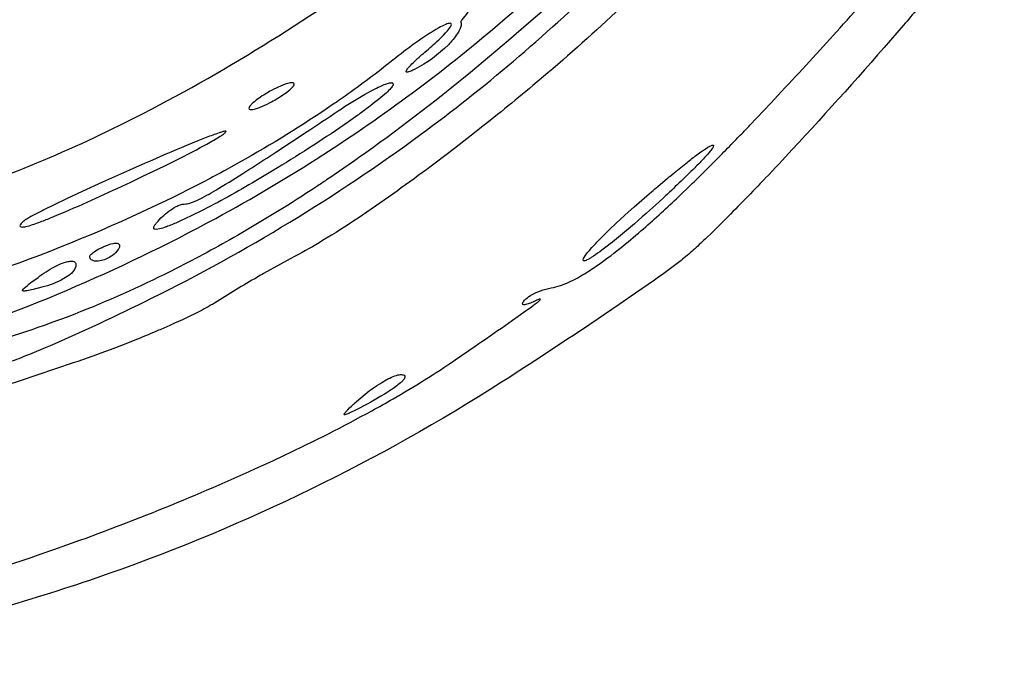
# Model space of a CAD drawing. Header units: millimetres. Extents: x 36.3 to 127.3, y 60.5 to 152.1.
# Tile 7 of 20: x 94.7 to 119.1, y 60.7 to 76.9. Entities that reach past the tile are written whole.
import ezdxf

# ---------------------------------------------------------------- set-up
doc = ezdxf.new("R2010")
doc.units = ezdxf.units.MM
doc.layers.add('Default', color=2, linetype='Continuous')

msp = doc.modelspace()

# ---------------------------------------------------------------- linework, layer by layer
at = {"layer": 'Default'}
for p, q in [((101.4922, 75.28224), (101.4922, 75.28224)), ((97.42895, 72.84518), (97.42895, 72.84518)), ((109.9362, 72.22849), (109.9362, 72.22849)), ((98.07365, 71.83729), (98.07365, 71.83729)), ((96.4122, 70.99885), (96.4122, 70.99885)), ((95.12559, 70.47864), (95.12559, 70.47864)), ((103.1462, 67.48534), (103.1462, 67.48534))]:
    msp.add_line(p, q, dxfattribs=at)
for points in [[(97.94796, 69.95766, 0.04336047), (104.6316, 74.02856, 0.03484306), (109.1119, 77.83046, 0.0548201), (114.7078, 84.62946, 0.05644801), (118.663, 92.49698)], [(91.9672, 68.73192, 0.04840138), (99.54234, 71.94377, 0.0183759), (102.2013, 73.52071, 0.03362884), (106.5418, 76.74631, 0.0517293), (112.1361, 82.61069, 0.05329361), (116.3813, 89.5146)], [(116.3532, 88.0929, -0.01151225), (116.2972, 87.97688, -0.0177714), (115.3403, 86.17016, -0.015816), (114.4018, 84.64806, -0.02525009), (112.5503, 82.12752, -0.00880047), (112.4577, 82.01392, -0.00529986), (112.2738, 81.79147, -0.01540583), (110.7899, 80.11851, -0.0036164), (110.2091, 79.51356, -0.00889514), (109.1653, 78.48209, -0.00993943), (107.5434, 76.99419), (107.1288, 76.63229), (106.8158, 76.36334), (106.3431, 75.96368), (105.8666, 75.56834)], [(119.1316, 79.92441, -0.02731173), (118.9325, 79.60233), (118.8275, 79.45222, -0.01022052), (118.6136, 79.16184), (118.5609, 79.09224), (118.3487, 78.81808), (118.1401, 78.55501), (117.9358, 78.3019), (117.5353, 77.8154, -0.00664781), (117.3459, 77.58877), (116.9762, 77.15176, -0.00459415), (116.6271, 76.7443), (116.4627, 76.55394, -0.00870162), (113.8607, 73.65117, -0.00455929), (113.1936, 72.94027, -0.01920415), (113.1306, 72.874, -0.00556447), (112.1413, 71.85973), (111.8886, 71.61137), (111.6969, 71.42734, -0.00888465), (111.4041, 71.15668, -0.01811371), (111.1007, 70.89819)], [(107.7716, 79.04205), (107.4926, 78.7754), (107.4317, 78.71683), (107.1967, 78.48914, 0.00943679), (107.0942, 78.38908), (106.9027, 78.20083), (106.7361, 78.03531), (106.4465, 77.74356, 0.00789988), (106.0191, 77.29852, 0.01012984), (105.9145, 77.18485, 0.01057968), (105.7612, 77.0108), (105.6881, 76.9203), (105.6541, 76.87265, 0.08309865), (105.639, 76.84733, 0.1507878), (105.631, 76.81895)], [(79.12609, 70.61299), (79.54028, 70.61492), (79.94803, 70.61891, 0.03892557), (79.99827, 70.61954, 0.03001271), (80.04842, 70.62022, 0.01745767), (80.09846, 70.62091, 0.00535467), (81.69448, 70.6615), (82.0686, 70.67651), (82.43674, 70.6935), (82.79911, 70.71245, 0.01379957), (85.64661, 70.9481, 0.00629706), (86.88721, 71.10625), (87.17728, 71.14876, 0.0272221), (87.2487, 71.15955, 0.01706049), (87.3198, 71.17045), (87.60261, 71.21507, 0.00854217), (88.71262, 71.41164, 0.03168824), (92.80264, 72.46924, 0.01261265), (94.29481, 73.00143, 0.02013956), (96.83807, 74.10215), (97.30473, 74.33067), (97.73927, 74.55074, 0.02041888), (100.9119, 76.35986, 0.01472669), (103.9501, 78.3866)], [(113.5064, 74.99489), (113.69, 75.19193, 0.00453177), (115.0551, 76.68092, 0.00598086), (115.7289, 77.44638), (115.8989, 77.6472), (116.028, 77.80347), (116.0781, 77.8654, 0.0181718), (116.123, 77.92163), (116.2038, 78.02526), (116.2733, 78.11788, 0.02456081), (116.411, 78.32315, 0.02267363), (116.4465, 78.39257, 0.1174414), (116.4623, 78.46031, 0.4410915), (116.4255, 78.48644, 0.08604535), (116.3563, 78.46818, 0.03985972), (116.1678, 78.36682)], [(109.7736, 77.34587, -0.02258526), (109.7148, 77.28925, -0.01447501), (107.7918, 75.5577), (107.421, 75.24454, -0.00711133), (106.0079, 74.09786), (105.469, 73.67896), (104.9934, 73.3176, -0.01119065), (103.2949, 72.09883, -0.01097235), (102.4195, 71.52692), (102.1968, 71.39009, -0.01658634), (101.5143, 71.00348)], [(105.631, 76.81895, -0.1432807), (105.6287, 76.70849, -0.07045142), (105.5417, 76.5277, -0.04693951), (105.3197, 76.25888, -0.08007118), (104.4787, 75.64523)], [(104.7378, 76.07383, 0.01010866), (105.0793, 76.37798), (105.1168, 76.41386), (105.1979, 76.49413), (105.253, 76.55201), (105.3007, 76.60553, 0.0725869), (105.3893, 76.73255, 0.2452098), (105.3921, 76.77966, 0.204086), (105.365, 76.79022, 0.07975937), (105.2609, 76.764, 0.03268661), (105.0811, 76.67623, 0.02732113), (104.4949, 76.29562, 0.01062553), (103.9386, 75.87234)], [(103.9386, 75.87234), (103.7926, 75.75639, -0.01514055), (102.6038, 74.87645, -0.00922733), (102.4613, 74.77788, -0.02263324), (100.1245, 73.32974), (99.86157, 73.18403, -0.00895382), (98.81409, 72.6329), (98.69012, 72.57063, -0.02777983), (94.64651, 70.83224, -0.03849896), (88.29255, 69.05103, -0.02124204), (85.02891, 68.54422), (84.6182, 68.50056), (84.25848, 68.46615), (83.94344, 68.43899), (83.66765, 68.41753, -0.00509669), (82.70106, 68.3597), (82.21721, 68.3412, -0.00577568), (81.73312, 68.3299)], [(104.4787, 75.64523, -0.03211675), (104.3878, 75.6035, -0.04806241), (104.3326, 75.58395, -0.08595378), (104.2885, 75.57799, -0.5063301), (104.2719, 75.59931, -0.1081052), (104.3143, 75.67181, -0.02353696), (104.413, 75.77958), (104.4521, 75.81799, -0.01745037), (104.7378, 76.07383)], [(105.8666, 75.56834, -0.01858328), (103.0886, 73.44527), (102.9543, 73.35094, -0.00431754), (102.4222, 72.98479), (102.2967, 72.90017, -0.00850826), (102.0486, 72.73497, -0.01635129), (100.0833, 71.52142, -0.0130517), (98.55875, 70.69785, -0.02272762), (96.19075, 69.62684, -0.02497481), (93.73109, 68.78766)], [(103.9438, 75.3037, -0.3012014), (103.9448, 75.25517, -0.06609824), (103.8945, 75.1815, -0.03523311), (103.7721, 75.0575), (103.645, 74.94673, -0.01568434), (103.1275, 74.54881, -0.01167952), (103.0696, 74.50696), (102.8403, 74.34435, -0.01443552), (101.0734, 73.19543), (100.6216, 72.92405, -0.01626059), (99.23853, 72.15858)], [(100.9278, 75.12127, 0.03392478), (100.6193, 74.93309, 0.02007049), (100.4751, 74.82192, 0.04051946), (100.409, 74.75794, 0.04084853), (100.3802, 74.72139, 0.1442274), (100.3633, 74.67808)], [(101.4922, 75.28224, 0.390429), (101.4613, 75.31165, 0.07392688), (101.3896, 75.3082, 0.04926635), (101.1526, 75.22985, 0.02063527), (100.9278, 75.12127)], [(100.9278, 74.83904, 0.0324167), (101.2362, 75.02723, 0.01826898), (101.3804, 75.1384, 0.04854177), (101.4466, 75.20238, 0.04792165), (101.4753, 75.23893, 0.1449145), (101.4922, 75.28224)], [(102.5815, 74.61446, -0.01803313), (103.233, 75.01772), (103.4019, 75.11036), (103.5308, 75.17638, -0.01673126), (103.7294, 75.2659, -0.03563645), (103.8336, 75.30171, -0.05881564), (103.8885, 75.31303, -0.08272833), (103.9171, 75.31382, -0.1686028), (103.9438, 75.3037)], [(107.8749, 70.21622, 0.03756852), (108.1037, 70.27348, 0.04450722), (108.5167, 70.46038, 0.02242426), (108.8789, 70.67976, 0.01453204), (109.043, 70.79111, 0.01908808), (109.6553, 71.25464, 0.00847832), (110.1692, 71.68715, 0.01085688), (111.0369, 72.47968), (111.3547, 72.78495, 0.00456819), (111.6301, 73.05482), (111.8693, 73.29279), (112.0773, 73.5023, 0.00096072), (112.4387, 73.87148, 0.00257198), (112.7078, 74.15025, 0.01138294), (112.8083, 74.25522), (113.1585, 74.62396), (113.3328, 74.80917), (113.4197, 74.90198), (113.5064, 74.99489)], [(98.75992, 72.29904, 0.07873493), (98.89948, 72.32366, 0.0329373), (99.15033, 72.42862, 0.02077497), (99.59536, 72.67529), (99.78594, 72.79027), (99.87483, 72.84495), (100.2172, 73.05991, 0.00515982), (100.8117, 73.44337), (101.0338, 73.58858), (101.8087, 74.10003, 0.00245657), (102.5815, 74.61446)], [(100.3633, 74.67808, 0.3894863), (100.3942, 74.64867, 0.07219601), (100.466, 74.65212, 0.05153257), (100.703, 74.73049, 0.02064388), (100.9278, 74.83904)], [(99.79887, 74.10226, 0.3540035), (99.789, 74.1088, 0.0519833), (99.7039, 74.09253, 0.03202099), (99.62279, 74.06719), (99.54367, 74.03984, 0.00652148), (99.38921, 73.98273), (99.09229, 73.86602), (98.81551, 73.75278, 0.00560909), (97.7842, 73.312), (97.3993, 73.14238), (96.72775, 72.84087), (96.22586, 72.61051), (95.85081, 72.4348), (95.81566, 72.41814), (95.54421, 72.288), (95.49342, 72.26331), (95.30353, 72.16975, 0.0107426), (95.16175, 72.09817), (94.95109, 71.98695, 0.01120169), (94.8476, 71.92774, 0.04069122), (94.74979, 71.85959)], [(97.42895, 72.84518), (97.7323, 72.98854), (98.26096, 73.24446), (98.65527, 73.44114), (98.94941, 73.59203), (99.0593, 73.64961), (99.15517, 73.70049), (99.3222, 73.79103), (99.44666, 73.8606), (99.4931, 73.88722), (99.65368, 73.98386, 0.02283027), (99.73184, 74.0363), (99.76926, 74.06531, 0.06541834), (99.78667, 74.0817, 0.1311334), (99.79887, 74.10226)], [(109.9362, 72.22849), (110.25, 72.50296), (110.366, 72.60309, -0.00969699), (110.525, 72.73906), (110.7657, 72.94189, -0.02727742), (110.8182, 72.98553), (110.9262, 73.07466), (111.2186, 73.31025, -0.01002328), (111.4636, 73.49875), (111.5945, 73.59413, -0.00910912), (111.7668, 73.70868, -0.00900054), (111.8367, 73.74715, -0.04720151), (111.8719, 73.76153, -0.1093694), (111.9003, 73.76476, -0.3869526), (111.9093, 73.75056, -0.09365878), (111.8866, 73.69839, -0.02420439), (111.8219, 73.61036, -0.01797228), (111.6875, 73.45626, -0.00884959), (111.4396, 73.19839, -0.00837907), (110.6644, 72.45629)], [(94.74979, 71.85959), (94.70779, 71.81349, 0.09230213), (94.68203, 71.77318, 0.3000915), (94.68405, 71.73887, 0.1684716), (94.73078, 71.72762, 0.03422851), (94.82167, 71.74082, 0.03315887), (94.9922, 71.7895, 0.00970541), (95.14904, 71.84422, 0.00848483), (95.43931, 71.95672), (95.691, 72.06091, 0.00574533), (96.56348, 72.44535), (96.99678, 72.64396), (97.10493, 72.69406), (97.42895, 72.84518)], [(110.6644, 72.45629), (110.5485, 72.34955), (110.3294, 72.15112, -0.01132971), (109.5449, 71.47662, -0.01153983), (109.3429, 71.31425), (109.2662, 71.25433), (109.1307, 71.15134, -0.02022279), (108.922, 71.00364), (108.868, 70.96897, -0.03834688), (108.7845, 70.92081, -0.04840662), (108.7406, 70.90038, -0.07762687), (108.6937, 70.88844)], [(98.07365, 71.83729, -0.06040206), (98.37867, 72.12485, -0.041133), (98.55774, 72.23729, -0.05280611), (98.65549, 72.27911, -0.07977176), (98.75992, 72.29904)], [(108.6937, 70.88844, -0.5734518), (108.6691, 70.91636, -0.1007381), (108.6911, 70.96979, -0.03474331), (108.8242, 71.14745), (108.8881, 71.2204, -0.01082502), (109.1389, 71.48383), (109.3335, 71.67502), (109.4819, 71.8159), (109.7075, 72.02393), (109.9362, 72.22849)], [(99.23853, 72.15858, -0.01201528), (98.68568, 71.8906), (98.61195, 71.85734, -0.01894984), (98.3466, 71.74667, -0.01280468), (98.32549, 71.73875, -0.06743295), (98.30494, 71.73121), (98.26462, 71.71702, -0.04167602), (98.10373, 71.67326, -0.0757692), (98.03125, 71.67165, -0.4570674), (98.00036, 71.7141, -0.08762401), (98.0303, 71.7797, -0.01848727), (98.07365, 71.83729)], [(96.4122, 70.99885, -0.1538356), (96.42503, 71.03039, -0.0759725), (96.51853, 71.1119, -0.0420975), (96.67989, 71.20371, -0.00138714), (96.76425, 71.2427, -0.03137908), (96.8502, 71.27784)], [(96.8502, 71.27784, -0.06261101), (97.02602, 71.32555, -0.04979585), (97.09155, 71.32497, -0.154259), (97.13757, 71.30257, -0.2549203), (97.1463, 71.2316, -0.04207409), (97.11576, 71.16692)], [(97.11576, 71.16692, -0.09295309), (96.9769, 71.02303, -0.0990964), (96.69949, 70.89606, -0.09473316), (96.53302, 70.88364, -0.1392198), (96.44891, 70.91637, -0.237638), (96.4122, 70.99885)], [(101.5143, 71.00348), (101.3859, 70.93586), (101.1467, 70.80627), (100.7315, 70.57346, 0.0070759), (100.5767, 70.48459, 0.01008437), (99.50665, 69.83909)], [(95.12559, 70.47864, -0.03956074), (95.53482, 70.7398, -0.05038924), (95.80717, 70.85507, -0.05798686), (95.91925, 70.8791, -0.1053753), (96.01268, 70.87366, -0.2419741), (96.06485, 70.82645, -0.161886), (96.05485, 70.72794, -0.04528044), (96.00993, 70.63978)], [(111.1007, 70.89819), (110.9674, 70.7952, -0.00779932), (110.4399, 70.41097), (109.9722, 70.08324), (109.5605, 69.80004), (108.8364, 69.30999, -0.00480497), (106.6424, 67.8724)], [(95.21716, 70.23048), (95.0033, 70.17767), (94.89098, 70.1526, -0.02799286), (94.81779, 70.13984, -0.06448368), (94.7797, 70.13659, -0.09471302), (94.74959, 70.14064, -0.4401142), (94.7421, 70.15849, -0.1107924), (94.78108, 70.20789, -0.02623539), (94.95058, 70.34677), (95.12559, 70.47864)], [(96.00993, 70.63978, -0.0825345), (95.9325, 70.55634, -0.04781761), (95.76804, 70.44638, -0.06479272), (95.21716, 70.23048)], [(107.2154, 69.91012, -0.06764727), (107.3599, 70.02468, -0.09530098), (107.8749, 70.21622)], [(94.36609, 68.36224, 0.01599113), (94.826, 68.53261), (94.92551, 68.57273), (95.3091, 68.73293, 0.01345214), (97.94796, 69.95766)], [(99.50665, 69.83909, -0.02259325), (99.40469, 69.77695, -0.00492241), (99.20219, 69.66529, -0.01565841), (98.41962, 69.29224, -0.00783731), (98.12151, 69.16258, -0.00610781), (97.59609, 68.94469), (97.19936, 68.78786), (97.04998, 68.73042), (96.91904, 68.68076, -0.00980986), (95.9965, 68.35051)], [(105.492, 68.42838), (105.9872, 68.76945, 0.00262075), (106.7294, 69.283), (106.9152, 69.41267), (107.0548, 69.51066), (107.2645, 69.65965), (107.3735, 69.73866), (107.4387, 69.78685), (107.4795, 69.8177, 0.03427121), (107.5236, 69.85194, 0.0501666), (107.5573, 69.87934), (107.5832, 69.90205, 0.08934104), (107.6089, 69.93236, 0.5946665), (107.6039, 69.93822, 0.08760555), (107.5558, 69.92528, 0.02102885), (107.4869, 69.89644), (107.4528, 69.88107, 0.09229526), (107.4358, 69.87326, 0.1015964), (107.4189, 69.86543)], [(107.4189, 69.86543, -0.02084693), (107.3017, 69.81743), (107.2737, 69.80857), (107.2461, 69.80148, -0.07901511), (107.1953, 69.79591, -0.3970336), (107.1621, 69.81963, -0.1419936), (107.182, 69.86884, -0.05226169), (107.2154, 69.91012)], [(88.22776, 61.71128), (88.29934, 61.7244, 0.01472379), (90.56439, 62.21905, 0.00682232), (91.54591, 62.47464, 0.0163625), (95.17912, 63.59744), (95.51601, 63.71457), (96.16684, 63.94694, 0.0218558), (100.9577, 65.92062), (101.251, 66.05868, 0.01534297), (103.4166, 67.16279, 0.00442838), (103.9463, 67.46102, 0.01923371), (105.492, 68.42838)], [(95.9965, 68.35051), (94.68466, 67.90735), (94.34874, 67.79568), (94.0915, 67.71223, -0.01336464), (93.69054, 67.59239), (93.62855, 67.57655), (93.571, 67.56326, -0.03423858), (93.46384, 67.54488, -0.07102844), (93.37775, 67.54487, -0.2146308), (93.32131, 67.57777, -0.1377709), (93.30559, 67.66899), (93.30689, 67.71532, 0.03680881), (93.30775, 67.7616)], [(104.134, 68.06139, -0.1174067), (104.2192, 68.04533, -0.3874916), (104.2406, 67.9933, -0.1098924), (104.1913, 67.91575, -0.04518617), (104.1304, 67.85616, -0.03127467), (103.8745, 67.66608), (103.7741, 67.60149), (103.7297, 67.57391, -0.018377), (103.0444, 67.19366)], [(103.1462, 67.48534), (103.2566, 67.57785, -0.03389805), (103.6684, 67.86849), (103.7783, 67.93176, -0.03499477), (103.9497, 68.01446), (103.9943, 68.03152, -0.08265436), (104.134, 68.06139)], [(106.6424, 67.8724, -0.05752607), (96.8847, 63.11642, -0.0291274), (91.65941, 61.6133, -0.0132985), (91.57645, 61.5947, -0.01465017), (88.94742, 61.08865, -0.00638577), (88.78216, 61.06219, -0.00930686), (88.62714, 61.03795, -0.01265247), (86.29285, 60.74)], [(103.0444, 67.19366), (103.0164, 67.17938), (102.8739, 67.11034, -0.02036809), (102.7714, 67.07027, -0.08543845), (102.7507, 67.06618, -0.1622731), (102.7347, 67.06847, -0.334429), (102.7346, 67.08821, -0.06533302), (102.7781, 67.1453, -0.02089603), (102.9586, 67.31923, -0.01487356), (102.9819, 67.34026), (103.1462, 67.48534)]]:
    msp.add_lwpolyline(points, format="xyb", dxfattribs=at)

doc.saveas('drawing.dxf')
